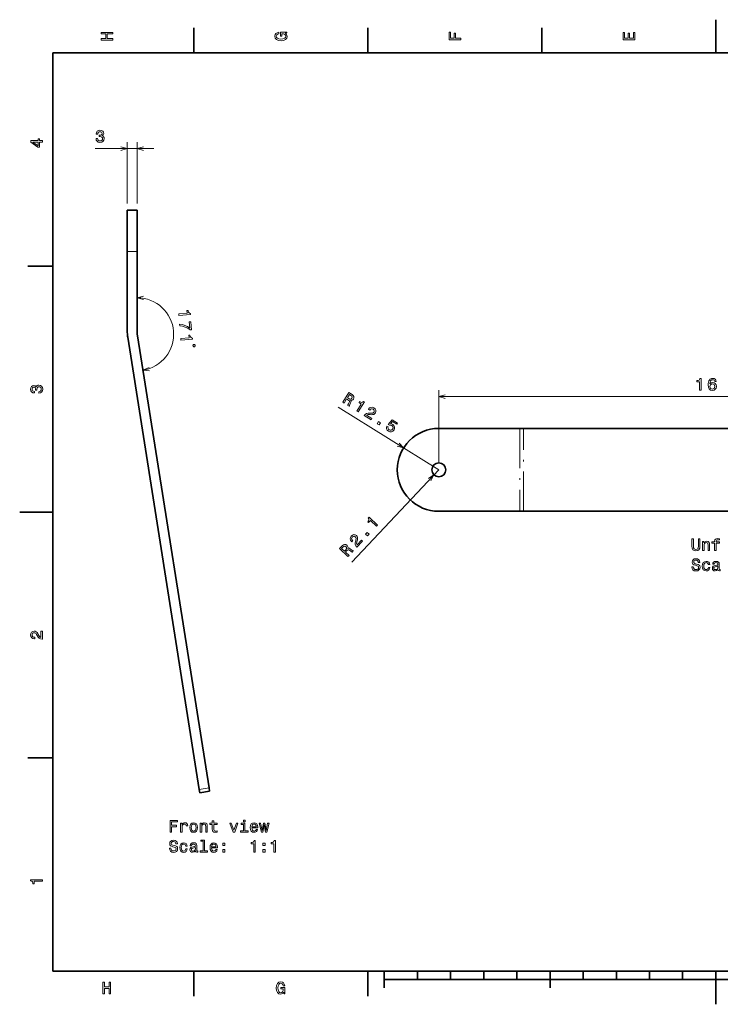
# Model space of a CAD drawing. Extents: x 0 to 420, y 0 to 297.
# Tile 1 of 10: x 0 to 211, y 0 to 297. Entities that reach past the tile are written whole.
import ezdxf

# ---------------------------------------------------------------- set-up
doc = ezdxf.new("R2010")
doc.units = 0
doc.linetypes.add('DASHDOT', pattern=[18.5, 12, -3, 0.5, -3])

msp = doc.modelspace()

# ---------------------------------------------------------------- linework, layer by layer
at = {"color": 7, "lineweight": 35, "ltscale": 0.25}
for p, q in [((210, 287), (210, 297)), ((10, 148.5), (0, 148.5)), ((210, 10), (210, 0))]:
    msp.add_line(p, q, dxfattribs=at)
at = {"color": 7, "lineweight": 35, "ltscale": 0.1875}
for p, q in [((52.5, 287), (52.5, 294.5)), ((105, 287), (105, 294.5)), ((157.5, 287), (157.5, 294.5)), ((10, 222.699997), (2.5, 222.699997)), ((10, 74.300003), (2.5, 74.300003)), ((52.5, 10), (52.5, 2.5)), ((105, 10), (105, 2.5))]:
    msp.add_line(p, q, dxfattribs=at)
at = {"color": 7, "lineweight": 35}
for p, q in [((410, 287), (10, 287)), ((10, 287), (10, 10)), ((32.469357, 227.042053), (32.469357, 202.607666)), ((35.469357, 227.042053), (35.469357, 202.607666)), ((32.580162, 201.199738), (54.181099, 64.816803)), ((35.543228, 201.669067), (57.144161, 65.286102)), ((150.86026, 173.713226), (126.425873, 173.713226)), ((290.074463, 173.713226), (151.991486, 173.713226)), ((126.425873, 148.713226), (150.86026, 148.713226)), ((151.991486, 148.713226), (283.042664, 148.713226)), ((10, 10), (410, 10)), ((110, 7.5), (310, 7.5))]:
    msp.add_line(p, q, dxfattribs=at)
at = {"color": 7, "lineweight": 13, "ltscale": 0.464034}
for p, q in [((32.469357, 241.542053), (32.469357, 260.103394)), ((35.469357, 241.542053), (35.469357, 260.103394))]:
    msp.add_line(p, q, dxfattribs=at)
at = {"color": 7, "lineweight": 13, "ltscale": 0.442098}
msp.add_line((22.785418, 258.103394), (40.469357, 258.103394), dxfattribs=at)
at = {"color": 7, "lineweight": 35, "ltscale": 0.3125}
for p, q in [((32.469357, 239.542053), (32.469357, 227.042053)), ((35.469357, 239.542053), (35.469357, 227.042053))]:
    msp.add_line(p, q, dxfattribs=at)
at = {"color": 7, "lineweight": 35, "ltscale": 0.075}
for p, q in [((35.469357, 239.542053), (32.469357, 239.542053)), ((57.300598, 64.298431), (54.337532, 63.829132))]:
    msp.add_line(p, q, dxfattribs=at)
at = {"color": 7, "lineweight": 13, "ltscale": 0.075}
for p, q in [((32.469357, 227.042053), (35.469357, 227.042053)), ((57.144161, 65.286102), (54.181099, 64.816803))]:
    msp.add_line(p, q, dxfattribs=at)
at = {"color": 7, "lineweight": 13}
for p, q in [((126.425873, 163.213226), (126.425873, 185.291077)), ((126.425873, 183.291077), (291.425873, 183.291077)), ((126.425873, 161.213226), (96.051651, 180.124146)), ((126.425873, 161.213226), (100.231491, 133.413803))]:
    msp.add_line(p, q, dxfattribs=at)
at = {"color": 7, "lineweight": 35, "ltscale": 0.028281}
for p, q in [((151.991486, 173.713226), (150.86026, 173.713226)), ((150.86026, 148.713226), (151.991486, 148.713226))]:
    msp.add_line(p, q, dxfattribs=at)
at = {"color": 7, "linetype": 'DASHDOT', "lineweight": 13}
for p, q in [((150.86026, 173.713226), (150.86026, 148.713226)), ((151.991486, 148.713226), (151.991486, 173.713226))]:
    msp.add_line(p, q, dxfattribs=at)
at = {"color": 7, "lineweight": 35, "ltscale": 0.025}
for p, q in [((54.181099, 64.816803), (54.337532, 63.829132)), ((57.144161, 65.286102), (57.300598, 64.298431))]:
    msp.add_line(p, q, dxfattribs=at)
at = {"color": 7, "lineweight": 35, "ltscale": 0.125}
for p, q in [((110, 10), (110, 5)), ((160, 10), (160, 5))]:
    msp.add_line(p, q, dxfattribs=at)
at = {"color": 7, "lineweight": 35, "ltscale": 0.0625}
for p, q in [((120, 10), (120, 7.5)), ((130, 10), (130, 7.5)), ((140, 10), (140, 7.5)), ((150, 10), (150, 7.5)), ((170, 10), (170, 7.5)), ((180, 10), (180, 7.5)), ((190, 10), (190, 7.5)), ((200, 10), (200, 7.5))]:
    msp.add_line(p, q, dxfattribs=at)
at = {"color": 7, "lineweight": 13}
for points in [[(28.083214, 290.829987), (28.083214, 291.299011), (26.439121, 291.299011), (26.439121, 292.701019), (28.083214, 292.701019), (28.083214, 293.164978), (24.583214, 293.164978), (24.583214, 292.701019), (26.010447, 292.701019), (26.010447, 291.299011), (24.583214, 291.299011), (24.583214, 290.829987)], [(80.114197, 292.922913), (80.583214, 293.008667), (80.583214, 293.260803), (78.692001, 293.260803), (78.692001, 291.984863), (79.120674, 291.984863), (79.120674, 292.771606), (79.15094, 292.771606), (79.614914, 292.71109), (79.957855, 292.549713), (80.174713, 292.302612), (80.245316, 291.994965), (80.154541, 291.652039), (79.882202, 291.384735), (79.433357, 291.213257), (78.818085, 291.15274), (78.207855, 291.208221), (77.759003, 291.3797), (77.486671, 291.652039), (77.390854, 292.020172), (77.441284, 292.272339), (77.582497, 292.479126), (77.819527, 292.630402), (78.137245, 292.716156), (78.137245, 293.215424), (77.653099, 293.08429), (77.289986, 292.837189), (77.068085, 292.489197), (76.987396, 292.050446), (77.113472, 291.475525), (77.481628, 291.041779), (78.0616, 290.764404), (78.833214, 290.668579), (79.609871, 290.764404), (80.189842, 291.041779), (80.557999, 291.450287), (80.679039, 291.964691), (80.638687, 292.252167), (80.537827, 292.509369), (80.361313, 292.731262)], [(133.083206, 290.966156), (133.083206, 291.43515), (131.474411, 291.43515), (131.474411, 292.907776), (131.055832, 292.907776), (131.055832, 291.43515), (130.006836, 291.43515), (130.006836, 293.245697), (129.583206, 293.245697), (129.583206, 290.966156)], [(185.583206, 290.940918), (185.583206, 293.159943), (185.159576, 293.159943), (185.159576, 291.404907), (183.974411, 291.404907), (183.974411, 292.968292), (183.555832, 292.968292), (183.555832, 291.404907), (182.506836, 291.404907), (182.506836, 293.119598), (182.083206, 293.119598), (182.083206, 290.940918)], [(23.032536, 261.20282), (23.032536, 261.167511), (23.113228, 260.68335), (23.350258, 260.320251), (23.723457, 260.088257), (24.217693, 260.002533), (24.742189, 260.088257), (25.135561, 260.310181), (25.387722, 260.663208), (25.4785, 261.117065), (25.438156, 261.414612), (25.327204, 261.656708), (25.145649, 261.843323), (24.903572, 261.979492), (25.231382, 262.251831), (25.347378, 262.685547), (25.271729, 263.078918), (25.054871, 263.376465), (24.701843, 263.563049), (24.217693, 263.628601), (23.763803, 263.547913), (23.415821, 263.326019), (23.188877, 262.972992), (23.113228, 262.503967), (23.113228, 262.468689), (23.562075, 262.468689), (23.602421, 262.791443), (23.733543, 263.023438), (23.94536, 263.164612), (24.24291, 263.215088), (24.505157, 263.174713), (24.6968, 263.068817), (24.812796, 262.897339), (24.858185, 262.665344), (24.812796, 262.418213), (24.691757, 262.251831), (24.479942, 262.15094), (24.192478, 262.120667), (23.995792, 262.125732), (23.995792, 261.727295), (24.24291, 261.737396), (24.560635, 261.692017), (24.797665, 261.570984), (24.938875, 261.374268), (24.989307, 261.117065), (24.933832, 260.824585), (24.787579, 260.607727), (24.555592, 260.471558), (24.247953, 260.426147), (23.930229, 260.476593), (23.698242, 260.627869), (23.551989, 260.869965), (23.496513, 261.20282)], [(6.833213, 260.077362), (6.833213, 260.53125), (5.965778, 260.53125), (5.965778, 261.030548), (5.56232, 261.030548), (5.56232, 260.53125), (3.408862, 260.53125), (3.408862, 260.072327), (5.521974, 258.539185), (5.965778, 258.539185), (5.965778, 260.077362)], [(5.56232, 258.96283), (3.993876, 260.077362), (5.56232, 260.077362)], [(48.011887, 208.248505), (48.047894, 207.790985), (51.562241, 208.067566), (51.535336, 208.409454), (51.221527, 208.4758), (51.001144, 208.640564), (50.858719, 208.907593), (50.788422, 209.28653), (50.431458, 209.258453), (50.49556, 208.44397)], [(48.257133, 205.132324), (48.297096, 204.624542), (49.139725, 204.523895), (49.936935, 204.293243), (50.688339, 203.937561), (51.404388, 203.452606), (51.821686, 203.485443), (51.633339, 205.878632), (51.175819, 205.842621), (51.32618, 203.932098), (50.60392, 204.431732), (49.862175, 204.793243), (49.085068, 205.025482)], [(48.598137, 200.799469), (48.634144, 200.341949), (52.148491, 200.61853), (52.121586, 200.960419), (51.807777, 201.026764), (51.587395, 201.191528), (51.444969, 201.458557), (51.374672, 201.837494), (51.017708, 201.809418), (51.08181, 200.994934)], [(52.26849, 198.77243), (52.286797, 198.539825), (52.53772, 198.325531), (52.770332, 198.343842), (52.984642, 198.594757), (52.966331, 198.827362), (52.715412, 199.041656), (52.482796, 199.023376)], [(205.099075, 185.291077), (205.558014, 185.291077), (205.558014, 188.816284), (205.215073, 188.816284), (205.124283, 188.508652), (204.942734, 188.30188), (204.665359, 188.180847), (204.282074, 188.140503), (204.282074, 187.78244), (205.099075, 187.78244)], [(210.136246, 187.847992), (210.040436, 188.2565), (209.818527, 188.559082), (209.475586, 188.750732), (209.031784, 188.816284), (208.734222, 188.780991), (208.47702, 188.685165), (208.250076, 188.528824), (208.058441, 188.306931), (207.907135, 188.029541), (207.796188, 187.69165), (207.725586, 187.293243), (207.705414, 186.844391), (207.786102, 186.12825), (208.033218, 185.608795), (208.431641, 185.296112), (208.976303, 185.190216), (209.4655, 185.280991), (209.838699, 185.518021), (210.08078, 185.89122), (210.166504, 186.36528), (210.08078, 186.844391), (209.848785, 187.212555), (209.490723, 187.444534), (209.046906, 187.525223), (208.56781, 187.424362), (208.209732, 187.136902), (208.285385, 187.69165), (208.446762, 188.090073), (208.693878, 188.327103), (209.036819, 188.407791), (209.288986, 188.367447), (209.480621, 188.261536), (209.606705, 188.085022), (209.672272, 187.847992)], [(209.677307, 186.360245), (209.621841, 186.042511), (209.480621, 185.800446), (209.253677, 185.639069), (208.971268, 185.588623), (208.673706, 185.639069), (208.446762, 185.795395), (208.300507, 186.037476), (208.255127, 186.355194), (208.305557, 186.667877), (208.446762, 186.904907), (208.678757, 187.056213), (208.99144, 187.111679), (209.263763, 187.056213), (209.480621, 186.909958), (209.621841, 186.672913)], [(5.73379, 184.329117), (5.769093, 184.329117), (6.253242, 184.409805), (6.616354, 184.646835), (6.848343, 185.020035), (6.934078, 185.514282), (6.848343, 186.038773), (6.626441, 186.432144), (6.273415, 186.684311), (5.819525, 186.775085), (5.521974, 186.734741), (5.279899, 186.623795), (5.0933, 186.44223), (4.957133, 186.20015), (4.684798, 186.527969), (4.251081, 186.643967), (3.857709, 186.568314), (3.560158, 186.351456), (3.373559, 185.998428), (3.307997, 185.514282), (3.388689, 185.060394), (3.610591, 184.712402), (3.963617, 184.485458), (4.432637, 184.409805), (4.46794, 184.409805), (4.46794, 184.858658), (4.145173, 184.899002), (3.913184, 185.030121), (3.771974, 185.241943), (3.721542, 185.53949), (3.761888, 185.801743), (3.867795, 185.993378), (4.039265, 186.109375), (4.271254, 186.15477), (4.518372, 186.109375), (4.684798, 185.988342), (4.785663, 185.77652), (4.815922, 185.489059), (4.810879, 185.292374), (5.209294, 185.292374), (5.199208, 185.53949), (5.244596, 185.857224), (5.365634, 186.094254), (5.56232, 186.235458), (5.819525, 186.285889), (6.112032, 186.230423), (6.328891, 186.084167), (6.465058, 185.852173), (6.510447, 185.54454), (6.460014, 185.226807), (6.308718, 184.994827), (6.066643, 184.848572), (5.73379, 184.793091)], [(97.442657, 181.614075), (97.840813, 181.36618), (98.621811, 182.62059), (99.028526, 182.367371), (99.320221, 182.167938), (99.471275, 181.990723), (99.486069, 181.785461), (99.371613, 181.506226), (99.15313, 181.107574), (99.021545, 180.838989), (98.97963, 180.657166), (99.429161, 180.377289), (99.479813, 180.458618), (99.455971, 180.639801), (99.560333, 180.883759), (99.828896, 181.381912), (99.977356, 181.782578), (99.948189, 181.9552), (99.844704, 182.132492), (100.082596, 182.132904), (100.295761, 182.208115), (100.490105, 182.348511), (100.657066, 182.559433), (100.82103, 182.956375), (100.817711, 183.332703), (100.636436, 183.671326), (100.285774, 183.966873), (99.292519, 184.585266)], [(99.947891, 183.672272), (100.193054, 183.483978), (100.326508, 183.288025), (100.348808, 183.066223), (100.240738, 182.806763), (100.04332, 182.585098), (99.834435, 182.507217), (99.589516, 182.552765), (99.306473, 182.699295), (98.848373, 182.984497), (99.464104, 183.97348)], [(101.746544, 178.934479), (102.136139, 178.69191), (103.999321, 181.684509), (103.708199, 181.865768), (103.468536, 181.652588), (103.205124, 181.573029), (102.905685, 181.616882), (102.558983, 181.785202), (102.369736, 181.481232), (103.063301, 181.049423)], [(103.950539, 177.562271), (105.992699, 176.290833), (106.221931, 176.659012), (104.607895, 177.66391), (104.823082, 177.809158), (105.081161, 177.880157), (105.745636, 177.88826), (106.078194, 177.859436), (106.475372, 177.867615), (106.809868, 177.95639), (107.082726, 178.137024), (107.304131, 178.397217), (107.455246, 178.802155), (107.429955, 179.209991), (107.23365, 179.581726), (106.875481, 179.893829), (106.419167, 180.076935), (105.981354, 180.070297), (105.580223, 179.874481), (105.247833, 179.493286), (105.210518, 179.43335), (105.600113, 179.190796), (105.621437, 179.225037), (105.841225, 179.492172), (106.090096, 179.634277), (106.359482, 179.656647), (106.632835, 179.551819), (106.854492, 179.354401), (106.971947, 179.132751), (106.987869, 178.891144), (106.90007, 178.654709), (106.74749, 178.47644), (106.562195, 178.360107), (106.334564, 178.299835), (106.066223, 178.288696), (105.728333, 178.30896), (105.143509, 178.304733), (104.67218, 178.206085), (104.283409, 177.97287), (103.958534, 177.575119)], [(107.871323, 175.121201), (108.462135, 174.753357), (108.859299, 175.391266), (108.268478, 175.759109)], [(110.758995, 174.398636), (110.634605, 173.988922), (110.673798, 173.58432), (110.875427, 173.221146), (111.229324, 172.911713), (111.709709, 172.719543), (112.178543, 172.718765), (112.60051, 172.919418), (112.94841, 173.296906), (113.12352, 173.740372), (113.112595, 174.180847), (112.916779, 174.581985), (112.546814, 174.913315), (112.193733, 175.061859), (111.857452, 175.07518), (112.475784, 175.801132), (113.777283, 174.990829), (113.995857, 175.341888), (112.407509, 176.330795), (111.191132, 174.901886), (111.533638, 174.688644), (111.907227, 174.73526), (112.269348, 174.610809), (112.514038, 174.393112), (112.638519, 174.125504), (112.640625, 173.833099), (112.519798, 173.534058), (112.304779, 173.293655), (112.03717, 173.169159), (111.744751, 173.167053), (111.445717, 173.287888), (111.237465, 173.459137), (111.123238, 173.666885), (111.090759, 173.90097), (111.15715, 174.150742)], [(107.646698, 144.199753), (107.961426, 144.533768), (105.39576, 146.951309), (105.160576, 146.701706), (105.32222, 146.424667), (105.348198, 146.150726), (105.246071, 145.865845), (105.012581, 145.559219), (105.273186, 145.31366), (105.833473, 145.908279)], [(101.740852, 137.932022), (103.390587, 139.682846), (103.074928, 139.980286), (101.771049, 138.596512), (101.671165, 138.836151), (101.652527, 139.103165), (101.775826, 139.756149), (101.869766, 140.076462), (101.940201, 140.467438), (101.919228, 140.812881), (101.796051, 141.116028), (101.584709, 141.38446), (101.217598, 141.612579), (100.81279, 141.668335), (100.409615, 141.549316), (100.032906, 141.259842), (99.763283, 140.848679), (99.683319, 140.418182), (99.796059, 139.986282), (100.104095, 139.585159), (100.155487, 139.536728), (100.470215, 139.870743), (100.440849, 139.898422), (100.222382, 140.166641), (100.13224, 140.43866), (100.163506, 140.707169), (100.320267, 140.954437), (100.557571, 141.132736), (100.79805, 141.204102), (101.03804, 141.171997), (101.25248, 141.03923), (101.39711, 140.854446), (101.474548, 140.649811), (101.48867, 140.414764), (101.446609, 140.149506), (101.360008, 139.822281), (101.248634, 139.248138), (101.252251, 138.766617), (101.404083, 138.339432), (101.729843, 137.942398)], [(104.908203, 141.293457), (105.38549, 141.799988), (104.838585, 142.315308), (104.361305, 141.808792)], [(202.812851, 138.188004), (202.883453, 137.557602), (203.105362, 137.108765), (203.478561, 136.851547), (204.018173, 136.760773), (204.552765, 136.851547), (204.925964, 137.108765), (205.147858, 137.552567), (205.223511, 138.188004), (205.223511, 140.356598), (204.754486, 140.356598), (204.754486, 138.162796), (204.709106, 137.734116), (204.572937, 137.426483), (204.340942, 137.244919), (204.018173, 137.184402), (203.685333, 137.244919), (203.453339, 137.426483), (203.317169, 137.72908), (203.276825, 138.162796), (203.276825, 140.356598), (202.812851, 140.356598)], [(206.010254, 136.856598), (206.454056, 136.856598), (206.454056, 138.419998), (206.499451, 138.778061), (206.645706, 139.040314), (206.87265, 139.201706), (207.175247, 139.262222), (207.417313, 139.211792), (207.568619, 139.075623), (207.644257, 138.848679), (207.669479, 138.546082), (207.669479, 136.856598), (208.113281, 136.856598), (208.113281, 138.636856), (208.093109, 138.994934), (208.002335, 139.29248), (207.704773, 139.564804), (207.240799, 139.660629), (206.983597, 139.625336), (206.766739, 139.52951), (206.580139, 139.368118), (206.433884, 139.15126), (206.433884, 139.564804), (206.010254, 139.564804)], [(209.661545, 139.095795), (209.661545, 136.856598), (210.105362, 136.856598), (210.105362, 139.095795), (211.113998, 139.095795), (211.113998, 139.47403), (210.105362, 139.47403), (210.105362, 139.640457), (210.140656, 139.842194), (210.256653, 139.978363), (210.453339, 140.059052), (210.735764, 140.08931), (211.113998, 140.069138), (211.113998, 140.452423), (210.634888, 140.477631), (210.201172, 140.432251), (209.89859, 140.296082), (209.717026, 140.059052), (209.661545, 139.721146), (209.661545, 139.47403), (208.849594, 139.47403), (208.849594, 139.095795)], [(99.045647, 135.071671), (99.367294, 135.413025), (98.29184, 136.426392), (98.620407, 136.775085), (98.873512, 137.021637), (99.07708, 137.13472), (99.281212, 137.108673), (99.532356, 136.94133), (99.87999, 136.648407), (100.117302, 136.466385), (100.28727, 136.389374), (100.650421, 136.77478), (100.580681, 136.840485), (100.398361, 136.852905), (100.179825, 137.003387), (99.744522, 137.365051), (99.381081, 137.589722), (99.2061, 137.595215), (99.011848, 137.528793), (99.058434, 137.762085), (99.026802, 137.985901), (98.927559, 138.204147), (98.753769, 138.40947), (98.397034, 138.648605), (98.027451, 138.719681), (97.659706, 138.608856), (97.30072, 138.323471), (96.498329, 137.471909)], [(97.522789, 137.934052), (97.755783, 138.137207), (97.974236, 138.229324), (98.196083, 138.207382), (98.429092, 138.050186), (98.607391, 137.812881), (98.642479, 137.592728), (98.549454, 137.361633), (98.349915, 137.113098), (97.979851, 136.720367), (97.131966, 137.519287)], [(203.221344, 131.964661), (202.762421, 131.964661), (202.863281, 131.430084), (203.115448, 131.036713), (203.503769, 130.799683), (204.028259, 130.713943), (204.547714, 130.794632), (204.93605, 131.016541), (205.183167, 131.364517), (205.273941, 131.823456), (205.198288, 132.237), (204.986481, 132.504288), (204.643539, 132.680801), (204.184601, 132.811935), (203.791229, 132.907745), (203.534027, 133.018707), (203.387772, 133.180084), (203.342392, 133.432251), (203.387772, 133.659195), (203.518906, 133.830658), (203.720627, 133.946655), (203.998001, 133.987), (204.280426, 133.936569), (204.502335, 133.8004), (204.64859, 133.573456), (204.719193, 133.265823), (205.178116, 133.265823), (205.178116, 133.275909), (205.097427, 133.749969), (204.860397, 134.102997), (204.487198, 134.324905), (203.98288, 134.400543), (203.528992, 134.324905), (203.175964, 134.113083), (202.94902, 133.785278), (202.868317, 133.361649), (202.933884, 132.983398), (203.125534, 132.726196), (203.428116, 132.554718), (203.84166, 132.423599), (204.250168, 132.307602), (204.5578, 132.196655), (204.7444, 132.035278), (204.809967, 131.773026), (204.749451, 131.505737), (204.593109, 131.304001), (204.356079, 131.177917), (204.048431, 131.137573), (203.705505, 131.193054), (203.443253, 131.354431), (203.276825, 131.616684)], [(207.735031, 132.620285), (208.173798, 132.620285), (208.083023, 133.023743), (207.866165, 133.341476), (207.528259, 133.538162), (207.089508, 133.6138), (206.605362, 133.512939), (206.237198, 133.230515), (206.005219, 132.771591), (205.924515, 132.156311), (206.000168, 131.546082), (206.227112, 131.092194), (206.585175, 130.809769), (207.074371, 130.713943), (207.508087, 130.789597), (207.845993, 131.001404), (208.077972, 131.334259), (208.178848, 131.778061), (207.755219, 131.778061), (207.679565, 131.495651), (207.538345, 131.283829), (207.336624, 131.15271), (207.089508, 131.112366), (206.781876, 131.177917), (206.559967, 131.379654), (206.423798, 131.707458), (206.378403, 132.171448), (206.423798, 132.625336), (206.565002, 132.95314), (206.791962, 133.154877), (207.089508, 133.225479), (207.351746, 133.180084), (207.548431, 133.064087), (207.679565, 132.872452)], [(210.65506, 131.162796), (210.65506, 131.147659), (210.680283, 130.976196), (210.755936, 130.855164), (211.073654, 130.759338), (211.32077, 130.799683), (211.32077, 131.142624), (211.214859, 131.127487), (211.073654, 131.193054), (211.048431, 131.394791), (211.048431, 132.796799), (210.987915, 133.154877), (210.811401, 133.407028), (210.503769, 133.558334), (210.070053, 133.6138), (209.646423, 133.553284), (209.33374, 133.381821), (209.137054, 133.114517), (209.071487, 132.761505), (209.071487, 132.731232), (209.46991, 132.731232), (209.505219, 132.943054), (209.616165, 133.094345), (209.797714, 133.185135), (210.054916, 133.220428), (210.302048, 133.195221), (210.478561, 133.119568), (210.584457, 132.988449), (210.619766, 132.806885), (210.599594, 132.595078), (210.518906, 132.489166), (210.317169, 132.438736), (209.938934, 132.398392), (209.505219, 132.307602), (209.197571, 132.146225), (209.016022, 131.894058), (208.960541, 131.520859), (209.010971, 131.188004), (209.167313, 130.940887), (209.419479, 130.784546), (209.767456, 130.72908), (210.236481, 130.834991)], [(210.60463, 131.757889), (210.544113, 131.495651), (210.382736, 131.293915), (210.140656, 131.162796), (209.843109, 131.117401), (209.651459, 131.142624), (209.515305, 131.223312), (209.429565, 131.364517), (209.404343, 131.561203), (209.424515, 131.737717), (209.505219, 131.8638), (209.827972, 132.00502), (210.236481, 132.065536), (210.60463, 132.186569)], [(6.833213, 110.169449), (6.833213, 112.575073), (6.399496, 112.575073), (6.399496, 110.673775), (6.162464, 110.779686), (5.965778, 110.961243), (5.607709, 111.521034), (5.456412, 111.818588), (5.239553, 112.151443), (4.987392, 112.388474), (4.689842, 112.524643), (4.351945, 112.575073), (3.928314, 112.489334), (3.595461, 112.252304), (3.383646, 111.889191), (3.307997, 111.420174), (3.393732, 110.93602), (3.630764, 110.567871), (4.009006, 110.330833), (4.508286, 110.250145), (4.578891, 110.250145), (4.578891, 110.709076), (4.538545, 110.709076), (4.195605, 110.754463), (3.943444, 110.890633), (3.782061, 111.107491), (3.726585, 111.394958), (3.777017, 111.687462), (3.903098, 111.90432), (4.099784, 112.045532), (4.346902, 112.095963), (4.578891, 112.060661), (4.775577, 111.964844), (4.947046, 111.803459), (5.098343, 111.581558), (5.259727, 111.284004), (5.572406, 110.789772), (5.90526, 110.441788), (6.308718, 110.235016), (6.818084, 110.169449)], [(45.369125, 51.972504), (45.838146, 51.972504), (45.838146, 53.581295), (47.310768, 53.581295), (47.310768, 53.999882), (45.838146, 53.999882), (45.838146, 55.048874), (47.648663, 55.048874), (47.648663, 55.472504), (45.369125, 55.472504)], [(48.561489, 51.972504), (49.005291, 51.972504), (49.005291, 53.520775), (49.050682, 53.893974), (49.186848, 54.161263), (49.408752, 54.322647), (49.706303, 54.378124), (49.928204, 54.342819), (50.094631, 54.241955), (50.195496, 54.070488), (50.230797, 53.838497), (50.679646, 53.838497), (50.619125, 54.246998), (50.452698, 54.539505), (50.175323, 54.716019), (49.797081, 54.776539), (49.539875, 54.736191), (49.317974, 54.635326), (49.121288, 54.46386), (48.964947, 54.231869), (48.964947, 54.680717), (48.561489, 54.680717)], [(51.299961, 53.324089), (51.380653, 52.708817), (51.61264, 52.254925), (51.980797, 51.972504), (52.475033, 51.876682), (52.964226, 51.972504), (53.332382, 52.249882), (53.564369, 52.703773), (53.650105, 53.324089), (53.564369, 53.939362), (53.332382, 54.398296), (52.964226, 54.675674), (52.475033, 54.776539), (51.980797, 54.675674), (51.61264, 54.393253), (51.380653, 53.939362)], [(51.753853, 53.329132), (51.79924, 53.783024), (51.940453, 54.110832), (52.167397, 54.312561), (52.475033, 54.383167), (52.777626, 54.312561), (53.00457, 54.115875), (53.145782, 53.783024), (53.196213, 53.329132), (53.145782, 52.870197), (53.00457, 52.537346), (52.777626, 52.335617), (52.475033, 52.270054), (52.167397, 52.335617), (51.940453, 52.537346), (51.79924, 52.870197)], [(54.46711, 51.972504), (54.910912, 51.972504), (54.910912, 53.535904), (54.956303, 53.893974), (55.102554, 54.156219), (55.329498, 54.317604), (55.632095, 54.378124), (55.874168, 54.32769), (56.025467, 54.191525), (56.101112, 53.964577), (56.126331, 53.661983), (56.126331, 51.972504), (56.570133, 51.972504), (56.570133, 53.752762), (56.549961, 54.110832), (56.459183, 54.408382), (56.161633, 54.680717), (55.697655, 54.776539), (55.440453, 54.741234), (55.223595, 54.645416), (55.036995, 54.484032), (54.890739, 54.267174), (54.890739, 54.680717), (54.46711, 54.680717)], [(58.098232, 54.211697), (58.098232, 52.855068), (58.12849, 52.416309), (58.269703, 52.113712), (58.552124, 51.937202), (59.031227, 51.876682), (59.555725, 51.901897), (59.555725, 52.285183), (59.17244, 52.254925), (58.824455, 52.295269), (58.637856, 52.421352), (58.557167, 52.633167), (58.542038, 52.930717), (58.542038, 54.211697), (59.555725, 54.211697), (59.555725, 54.589939), (58.542038, 54.589939), (58.542038, 55.381725), (58.098232, 55.381725), (58.098232, 54.589939), (57.331661, 54.589939), (57.331661, 54.211697)], [(64.387138, 51.972504), (64.856155, 51.972504), (65.844627, 54.680717), (65.385696, 54.680717), (64.624168, 52.496998), (63.847511, 54.680717), (63.383537, 54.680717)], [(67.967834, 52.345703), (67.967834, 54.589939), (66.828064, 54.589939), (66.828064, 54.211697), (67.524025, 54.211697), (67.524025, 52.345703), (66.616241, 52.345703), (66.616241, 51.972504), (68.885696, 51.972504), (68.885696, 52.345703)], [(67.982956, 55.59354), (67.513939, 55.59354), (67.513939, 55.089218), (67.982956, 55.089218)], [(70.035553, 53.198009), (71.810768, 53.198009), (71.815811, 53.404781), (71.735123, 53.984753), (71.513214, 54.418468), (71.160194, 54.680717), (70.69117, 54.776539), (70.232239, 54.675674), (69.879211, 54.393253), (69.652267, 53.934319), (69.571579, 53.329132), (69.647224, 52.708817), (69.874168, 52.254925), (70.222153, 51.972504), (70.676041, 51.876682), (71.069412, 51.942245), (71.392181, 52.113712), (71.629211, 52.386047), (71.765381, 52.749161), (71.326614, 52.749161), (71.23584, 52.547432), (71.104721, 52.396133), (70.731522, 52.275097), (70.444054, 52.330574), (70.227196, 52.507088), (70.085983, 52.794548), (70.035553, 53.182877)], [(70.035553, 53.571205), (70.091026, 53.919189), (70.227196, 54.176395), (70.433968, 54.332733), (70.706299, 54.38821), (70.973595, 54.332733), (71.180367, 54.176395), (71.306442, 53.919189), (71.351837, 53.571205)], [(73.323738, 51.972504), (73.727196, 54.272217), (74.130653, 51.972504), (74.554283, 51.972504), (75.219986, 54.680717), (74.791313, 54.680717), (74.342468, 52.381004), (73.944054, 54.680717), (73.505295, 54.680717), (73.106873, 52.381004), (72.658028, 54.680717), (72.234398, 54.680717), (72.900101, 51.972504)], [(45.606155, 47.080574), (45.147224, 47.080574), (45.248089, 46.54599), (45.500248, 46.152618), (45.888577, 45.915588), (46.413074, 45.829853), (46.932526, 45.910545), (47.320854, 46.132446), (47.567974, 46.480431), (47.658752, 46.939362), (47.583103, 47.352909), (47.371288, 47.620197), (47.028347, 47.796711), (46.569412, 47.927837), (46.176041, 48.023659), (45.918839, 48.134609), (45.772583, 48.29599), (45.727196, 48.548153), (45.772583, 48.775097), (45.903706, 48.946568), (46.105438, 49.062561), (46.382813, 49.102909), (46.665234, 49.052475), (46.887138, 48.916309), (47.03339, 48.689362), (47.103996, 48.381725), (47.562931, 48.381725), (47.562931, 48.391811), (47.482239, 48.865875), (47.245205, 49.218903), (46.872005, 49.440804), (46.367683, 49.516453), (45.913795, 49.440804), (45.560768, 49.228989), (45.333824, 48.90118), (45.253132, 48.477547), (45.318691, 48.099304), (45.510334, 47.842102), (45.812931, 47.670631), (46.226475, 47.539509), (46.634975, 47.423512), (46.942612, 47.312561), (47.129211, 47.15118), (47.194775, 46.888931), (47.134254, 46.621639), (46.977913, 46.41991), (46.740883, 46.293831), (46.433247, 46.253483), (46.090305, 46.30896), (45.82806, 46.470345), (45.661633, 46.73259)], [(50.119846, 47.736195), (50.558605, 47.736195), (50.467827, 48.139652), (50.250969, 48.457375), (49.913074, 48.65406), (49.474312, 48.72971), (48.990162, 48.628845), (48.622005, 48.346424), (48.390018, 47.887489), (48.309326, 47.272217), (48.384975, 46.661987), (48.611919, 46.208096), (48.96999, 45.925674), (49.459183, 45.829853), (49.892899, 45.905502), (50.230797, 46.117317), (50.462784, 46.450169), (50.563648, 46.893974), (50.140018, 46.893974), (50.064369, 46.611553), (49.923161, 46.399738), (49.721432, 46.268616), (49.474312, 46.228268), (49.166676, 46.293831), (48.944775, 46.49556), (48.808605, 46.823368), (48.763218, 47.287346), (48.808605, 47.741238), (48.949818, 48.069046), (49.176762, 48.270775), (49.474312, 48.341381), (49.736561, 48.29599), (49.933247, 48.179996), (50.064369, 47.988354)], [(53.039875, 46.278702), (53.039875, 46.263569), (53.06509, 46.092102), (53.140739, 45.971062), (53.458462, 45.87524), (53.705582, 45.915588), (53.705582, 46.258526), (53.599674, 46.243397), (53.458462, 46.30896), (53.433247, 46.510689), (53.433247, 47.912704), (53.372726, 48.270775), (53.196213, 48.522938), (52.888577, 48.674232), (52.454861, 48.72971), (52.031227, 48.669189), (51.718548, 48.497719), (51.521862, 48.230431), (51.456303, 47.877403), (51.456303, 47.847145), (51.854717, 47.847145), (51.890018, 48.05896), (52.000969, 48.210258), (52.182526, 48.301033), (52.439732, 48.336338), (52.686848, 48.311123), (52.863361, 48.235474), (52.969269, 48.104347), (53.00457, 47.922794), (52.984398, 47.710976), (52.903709, 47.605068), (52.701981, 47.554638), (52.323738, 47.51429), (51.890018, 47.423512), (51.582382, 47.262131), (51.400826, 47.009968), (51.345352, 46.636768), (51.395782, 46.303917), (51.552124, 46.056797), (51.804283, 45.900459), (52.152267, 45.844982), (52.621288, 45.95089)], [(55.349674, 49.173512), (55.349674, 46.298874), (54.436848, 46.298874), (54.436848, 45.925674), (56.701256, 45.925674), (56.701256, 46.298874), (55.793476, 46.298874), (55.793476, 49.546711), (54.653709, 49.546711), (54.653709, 49.173512)], [(57.89146, 47.15118), (59.666676, 47.15118), (59.671719, 47.357952), (59.591026, 47.937923), (59.369125, 48.371639), (59.016098, 48.633888), (58.547081, 48.72971), (58.088146, 48.628845), (57.735119, 48.346424), (57.508175, 47.887489), (57.427483, 47.282303), (57.503132, 46.661987), (57.730076, 46.208096), (58.07806, 45.925674), (58.531952, 45.829853), (58.925323, 45.895416), (59.248089, 46.066883), (59.485119, 46.339218), (59.621288, 46.702332), (59.182526, 46.702332), (59.091747, 46.500603), (58.960625, 46.349304), (58.587425, 46.228268), (58.299961, 46.283745), (58.083103, 46.460258), (57.941895, 46.747719), (57.89146, 47.136047)], [(57.89146, 47.524376), (57.946938, 47.87236), (58.083103, 48.129566), (58.289875, 48.285904), (58.56221, 48.341381), (58.829498, 48.285904), (59.036274, 48.129566), (59.162354, 47.87236), (59.207741, 47.524376)], [(61.235123, 47.882446), (61.931084, 47.882446), (61.931084, 48.633888), (61.235123, 48.633888)], [(70.600395, 45.925674), (71.059326, 45.925674), (71.059326, 49.45089), (70.716385, 49.45089), (70.62561, 49.143253), (70.444054, 48.936481), (70.166672, 48.815445), (69.783394, 48.775097), (69.783394, 48.41703), (70.600395, 48.41703)], [(73.379211, 47.882446), (74.07518, 47.882446), (74.07518, 48.633888), (73.379211, 48.633888)], [(76.67244, 45.925674), (77.131371, 45.925674), (77.131371, 49.45089), (76.788437, 49.45089), (76.697655, 49.143253), (76.516098, 48.936481), (76.238724, 48.815445), (75.855438, 48.775097), (75.855438, 48.41703), (76.67244, 48.41703)], [(52.989441, 46.873802), (52.928925, 46.611553), (52.76754, 46.409824), (52.525467, 46.278702), (52.227917, 46.233311), (52.036274, 46.258526), (51.900105, 46.339218), (51.814369, 46.480431), (51.789154, 46.677116), (51.809326, 46.85363), (51.890018, 46.97971), (52.212784, 47.120918), (52.621288, 47.181438), (52.989441, 47.302475)], [(61.235123, 45.925674), (61.931084, 45.925674), (61.931084, 46.677116), (61.235123, 46.677116)], [(73.379211, 45.925674), (74.07518, 45.925674), (74.07518, 46.677116), (73.379211, 46.677116)], [(6.833213, 37.109222), (6.833213, 37.568153), (3.307997, 37.568153), (3.307997, 37.225216), (3.615634, 37.134438), (3.822406, 36.952881), (3.943444, 36.675503), (3.98379, 36.292217), (4.341859, 36.292217), (4.341859, 37.109222)], [(25.079971, 3.166787), (25.548992, 3.166787), (25.548992, 4.810879), (26.95101, 4.810879), (26.95101, 3.166787), (27.414986, 3.166787), (27.414986, 6.666787), (26.95101, 6.666787), (26.95101, 5.239553), (25.548992, 5.239553), (25.548992, 6.666787), (25.079971, 6.666787)], [(79.672913, 3.635807), (79.758644, 3.166787), (80.010803, 3.166787), (80.010803, 5.057997), (78.734871, 5.057997), (78.734871, 4.629323), (79.521614, 4.629323), (79.521614, 4.599063), (79.46109, 4.135087), (79.299713, 3.792147), (79.052589, 3.575288), (78.744957, 3.504683), (78.402016, 3.595461), (78.134727, 3.867795), (77.963257, 4.316643), (77.902733, 4.931916), (77.958214, 5.542147), (78.129684, 5.990994), (78.402016, 6.263329), (78.770172, 6.35915), (79.022331, 6.308718), (79.229103, 6.167507), (79.380402, 5.930475), (79.466141, 5.612752), (79.965416, 5.612752), (79.83429, 6.096902), (79.587173, 6.460014), (79.239189, 6.681916), (78.80043, 6.762608), (78.225502, 6.636527), (77.791786, 6.268372), (77.514404, 5.6884), (77.418587, 4.916787), (77.514404, 4.14013), (77.791786, 3.560158), (78.200287, 3.192003), (78.714699, 3.070965), (79.002159, 3.111311), (79.259361, 3.212176), (79.48127, 3.388689)]]:
    msp.add_lwpolyline(points, close=True, dxfattribs=at)
for points in [[(30.537504, 257.585754), (32.469357, 258.103394), (30.537504, 258.621033)], [(37.401207, 258.621033), (35.469357, 258.103394), (37.401207, 257.585754)], [(37.401207, 213.636566), (35.469357, 213.118958), (37.401207, 212.601318)], [(39.014645, 192.100647), (37.187553, 191.287201), (39.176598, 191.078125)], [(128.357727, 183.808716), (126.425873, 183.291077), (128.357727, 182.773438)], [(113.900894, 168.401489), (115.814453, 167.81987), (114.448067, 169.28035)], [(124.037636, 157.923843), (124.985733, 159.684845), (123.284157, 158.63382)]]:
    msp.add_lwpolyline(points, dxfattribs=at)
at = {"color": 7, "lineweight": 35}
msp.add_circle((126.425873, 161.213226), 2.1, dxfattribs=at)
at = {"color": 7, "lineweight": 13}
msp.add_arc((35.469357, 202.135468), 10.98349, 279.000001, 89.999989, dxfattribs=at)
at = {"color": 7, "lineweight": 35}
for centre, radius, start, end in [((41.469357, 202.607666), 9, 179.999995, 188.999999), ((41.469357, 202.607666), 6, 180.000005, 188.999999), ((126.425873, 161.213226), 12.5, 90.000003, 269.999997)]:
    msp.add_arc(centre, radius, start, end, dxfattribs=at)

doc.saveas('drawing.dxf')
